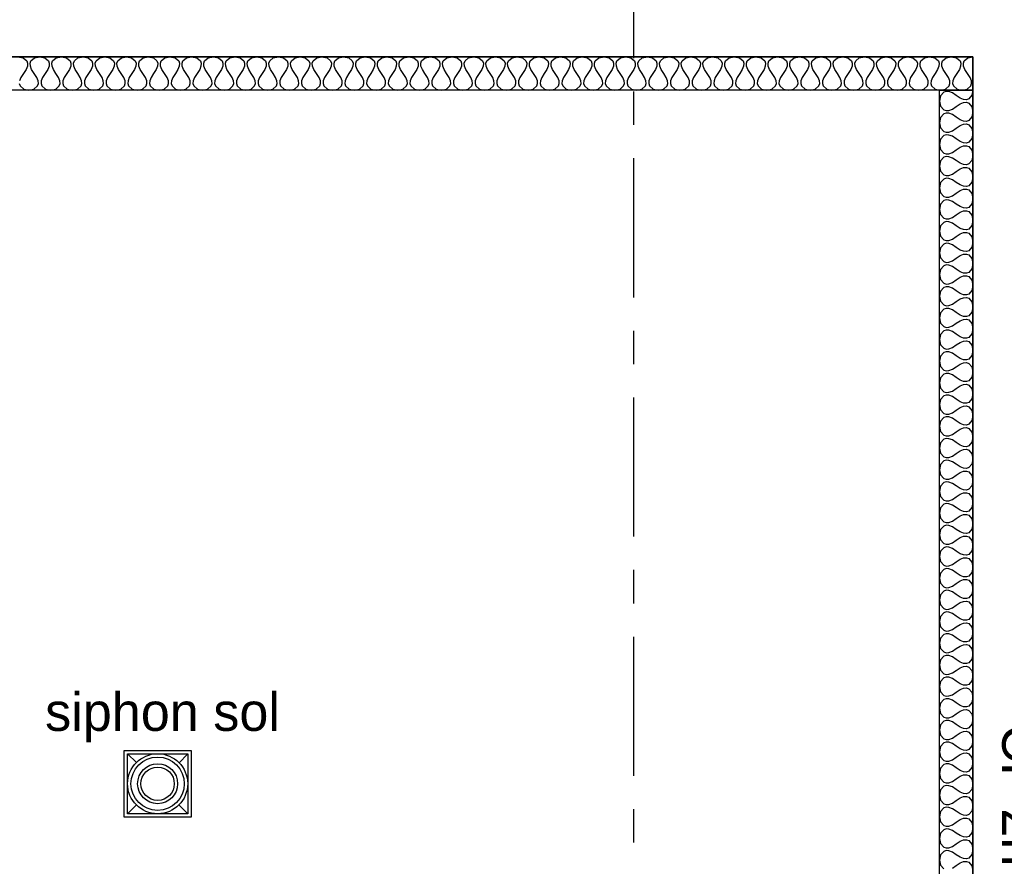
# Model space of a CAD drawing. Header units: millimetres. Extents: x -15 to 127, y -65 to 67.
# Tile 211 of 256: x 9.62 to 12.56, y 24.3 to 26.84. Entities that reach past the tile are written whole.
import ezdxf

# ---------------------------------------------------------------- set-up
doc = ezdxf.new("R2010")
doc.units = ezdxf.units.MM
doc.header["$MEASUREMENT"] = 0
doc.linetypes.add('PC_DASH_6', pattern=[0.638889, 0.416667, -0.083333, 0.055556, -0.083333])
doc.layers.add('structure rdc', color=7, linetype='Continuous')
doc.styles.get("Standard").update_dxf_attribs({"font": 'BKANT.TTF'})

# ---------------------------------------------------------------- blocks, each defined once
blk = doc.blocks.new('PD_9358')
at = {"layer": 'structure rdc', "color": 0}
for points in [[(5.5362, -19.5776), (12.4914, -19.5776), (12.4914, -19.6776), (5.5362, -19.6776), (5.5362, -19.5776)], [(9.6313, -19.5776), (9.6467, -19.5807), (9.6576, -19.5901), (9.6599, -19.5971), (9.6594, -19.6057), (9.6555, -19.6159), (9.6476, -19.6276), (9.6397, -19.6393), (9.6358, -19.6495)], [(9.6353, -19.6581), (9.6376, -19.6651), (9.6484, -19.6745), (9.6638, -19.6776), (9.6792, -19.6745), (9.6901, -19.6651), (9.6924, -19.6581), (9.6919, -19.6495), (9.688, -19.6393), (9.6801, -19.6276), (9.6722, -19.6159), (9.6683, -19.6057), (9.6678, -19.5971), (9.6701, -19.5901), (9.6809, -19.5807), (9.6963, -19.5776), (9.7117, -19.5807), (9.7226, -19.5901), (9.7249, -19.5971), (9.7244, -19.6057), (9.7205, -19.6159), (9.7126, -19.6276), (9.7047, -19.6393), (9.7008, -19.6495), (9.7003, -19.6581), (9.7026, -19.6651), (9.7134, -19.6745), (9.7288, -19.6776), (9.7442, -19.6745), (9.7551, -19.6651), (9.7574, -19.6581), (9.7569, -19.6495), (9.753, -19.6393), (9.7451, -19.6276), (9.7372, -19.6159), (9.7333, -19.6057), (9.7328, -19.5971), (9.7351, -19.5901), (9.746, -19.5807), (9.7613, -19.5776), (9.7767, -19.5807), (9.7876, -19.5901), (9.7899, -19.5971), (9.7894, -19.6057), (9.7855, -19.6159), (9.7776, -19.6276), (9.7697, -19.6393), (9.7658, -19.6495), (9.7653, -19.6581), (9.7676, -19.6651), (9.7785, -19.6745), (9.7938, -19.6776), (9.8092, -19.6745), (9.8201, -19.6651), (9.8224, -19.6581), (9.8219, -19.6495), (9.818, -19.6393), (9.8101, -19.6276), (9.8022, -19.6159), (9.7983, -19.6057), (9.7978, -19.5971), (9.8001, -19.5901), (9.811, -19.5807), (9.8263, -19.5776), (9.8417, -19.5807), (9.8526, -19.5901), (9.8549, -19.5971), (9.8544, -19.6057), (9.8505, -19.6159), (9.8426, -19.6276), (9.8347, -19.6393), (9.8308, -19.6495), (9.8303, -19.6581), (9.8326, -19.6651), (9.8435, -19.6745), (9.8588, -19.6776), (9.8742, -19.6745), (9.8851, -19.6651), (9.8874, -19.6581), (9.8869, -19.6495), (9.883, -19.6393), (9.8751, -19.6276), (9.8672, -19.6159), (9.8633, -19.6057), (9.8628, -19.5971), (9.8651, -19.5901), (9.876, -19.5807), (9.8913, -19.5776), (9.9067, -19.5807), (9.9176, -19.5901), (9.9199, -19.5971), (9.9194, -19.6057), (9.9155, -19.6159), (9.9076, -19.6276), (9.8997, -19.6393), (9.8958, -19.6495), (9.8953, -19.6581), (9.8976, -19.6651), (9.9085, -19.6745), (9.9239, -19.6776), (9.9392, -19.6745), (9.9501, -19.6651), (9.9524, -19.6581), (9.9519, -19.6495), (9.948, -19.6393), (9.9401, -19.6276), (9.9322, -19.6159), (9.9283, -19.6057), (9.9278, -19.5971), (9.9301, -19.5901), (9.941, -19.5807), (9.9564, -19.5776), (9.9717, -19.5807), (9.9826, -19.5901), (9.9849, -19.5971), (9.9844, -19.6057), (9.9805, -19.6159), (9.9726, -19.6276), (9.9647, -19.6393), (9.9608, -19.6495), (9.9603, -19.6581), (9.9626, -19.6651), (9.9735, -19.6745), (9.9889, -19.6776), (10.0042, -19.6745), (10.0151, -19.6651), (10.0174, -19.6581), (10.0169, -19.6495), (10.013, -19.6393), (10.0051, -19.6276), (9.9972, -19.6159), (9.9933, -19.6057), (9.9928, -19.5971), (9.9951, -19.5901), (10.006, -19.5807), (10.0214, -19.5776), (10.0367, -19.5807), (10.0476, -19.5901), (10.0499, -19.5971), (10.0494, -19.6057), (10.0455, -19.6159), (10.0376, -19.6276), (10.0297, -19.6393), (10.0258, -19.6495), (10.0253, -19.6581), (10.0276, -19.6651), (10.0385, -19.6745), (10.0539, -19.6776), (10.0692, -19.6745), (10.0801, -19.6651), (10.0824, -19.6581), (10.0819, -19.6495), (10.078, -19.6393), (10.0701, -19.6276), (10.0622, -19.6159), (10.0583, -19.6057), (10.0578, -19.5971), (10.0601, -19.5901), (10.071, -19.5807), (10.0864, -19.5776), (10.1018, -19.5807), (10.1126, -19.5901), (10.1149, -19.5971), (10.1144, -19.6057), (10.1105, -19.6159), (10.1026, -19.6276), (10.0947, -19.6393), (10.0908, -19.6495), (10.0903, -19.6581), (10.0926, -19.6651), (10.1035, -19.6745), (10.1189, -19.6776), (10.1343, -19.6745), (10.1451, -19.6651), (10.1474, -19.6581), (10.1469, -19.6495), (10.143, -19.6393), (10.1351, -19.6276), (10.1272, -19.6159), (10.1233, -19.6057), (10.1228, -19.5971), (10.1251, -19.5901), (10.136, -19.5807), (10.1514, -19.5776), (10.1668, -19.5807), (10.1776, -19.5901), (10.1799, -19.5971), (10.1794, -19.6057), (10.1755, -19.6159), (10.1676, -19.6276), (10.1597, -19.6393), (10.1558, -19.6495), (10.1553, -19.6581), (10.1576, -19.6651), (10.1685, -19.6745), (10.1839, -19.6776), (10.1993, -19.6745), (10.2101, -19.6651), (10.2124, -19.6581), (10.2119, -19.6495), (10.208, -19.6393), (10.2001, -19.6276), (10.1922, -19.6159), (10.1883, -19.6057), (10.1878, -19.5971), (10.1901, -19.5901), (10.201, -19.5807), (10.2164, -19.5776), (10.2318, -19.5807), (10.2426, -19.5901), (10.2449, -19.5971), (10.2444, -19.6057), (10.2405, -19.6159), (10.2326, -19.6276), (10.2247, -19.6393), (10.2208, -19.6495), (10.2203, -19.6581), (10.2226, -19.6651), (10.2335, -19.6745), (10.2489, -19.6776), (10.2643, -19.6745), (10.2751, -19.6651), (10.2774, -19.6581), (10.2769, -19.6495), (10.273, -19.6393), (10.2651, -19.6276), (10.2572, -19.6159), (10.2533, -19.6057), (10.2528, -19.5971), (10.2551, -19.5901), (10.266, -19.5807), (10.2814, -19.5776), (10.2968, -19.5807), (10.3076, -19.5901), (10.3099, -19.5971), (10.3094, -19.6057), (10.3055, -19.6159), (10.2976, -19.6276), (10.2897, -19.6393), (10.2858, -19.6495), (10.2853, -19.6581), (10.2876, -19.6651), (10.2985, -19.6745), (10.3139, -19.6776), (10.3293, -19.6745), (10.3401, -19.6651), (10.3424, -19.6581), (10.3419, -19.6495), (10.338, -19.6393), (10.3301, -19.6276), (10.3222, -19.6159), (10.3183, -19.6057), (10.3178, -19.5971), (10.3201, -19.5901), (10.331, -19.5807), (10.3464, -19.5776), (10.3618, -19.5807), (10.3726, -19.5901), (10.3749, -19.5971), (10.3744, -19.6057), (10.3705, -19.6159), (10.3626, -19.6276), (10.3547, -19.6393), (10.3508, -19.6495), (10.3503, -19.6581), (10.3526, -19.6651), (10.3635, -19.6745), (10.3789, -19.6776), (10.3943, -19.6745), (10.4051, -19.6651), (10.4074, -19.6581), (10.4069, -19.6495), (10.403, -19.6393), (10.3951, -19.6276), (10.3872, -19.6159), (10.3833, -19.6057), (10.3828, -19.5971), (10.3851, -19.5901), (10.396, -19.5807), (10.4114, -19.5776), (10.4268, -19.5807), (10.4376, -19.5901), (10.4399, -19.5971), (10.4394, -19.6057), (10.4355, -19.6159), (10.4276, -19.6276), (10.4197, -19.6393), (10.4158, -19.6495), (10.4153, -19.6581), (10.4176, -19.6651), (10.4285, -19.6745), (10.4439, -19.6776), (10.4593, -19.6745), (10.4701, -19.6651), (10.4724, -19.6581), (10.4719, -19.6495), (10.468, -19.6393), (10.4601, -19.6276), (10.4522, -19.6159), (10.4483, -19.6057), (10.4478, -19.5971), (10.4501, -19.5901), (10.461, -19.5807), (10.4764, -19.5776), (10.4918, -19.5807), (10.5026, -19.5901), (10.5049, -19.5971), (10.5044, -19.6057), (10.5005, -19.6159), (10.4926, -19.6276), (10.4847, -19.6393), (10.4808, -19.6495), (10.4803, -19.6581), (10.4826, -19.6651), (10.4935, -19.6745), (10.5089, -19.6776), (10.5243, -19.6745), (10.5351, -19.6651), (10.5374, -19.6581), (10.5369, -19.6495), (10.533, -19.6393), (10.5251, -19.6276), (10.5172, -19.6159), (10.5133, -19.6057), (10.5128, -19.5971), (10.5151, -19.5901), (10.526, -19.5807), (10.5414, -19.5776), (10.5568, -19.5807), (10.5676, -19.5901), (10.5699, -19.5971), (10.5694, -19.6057), (10.5655, -19.6159), (10.5576, -19.6276), (10.5497, -19.6393), (10.5458, -19.6495), (10.5453, -19.6581), (10.5476, -19.6651), (10.5585, -19.6745), (10.5739, -19.6776), (10.5893, -19.6745), (10.6001, -19.6651), (10.6024, -19.6581), (10.6019, -19.6495), (10.598, -19.6393), (10.5901, -19.6276), (10.5822, -19.6159), (10.5783, -19.6057), (10.5778, -19.5971), (10.5801, -19.5901), (10.591, -19.5807), (10.6064, -19.5776), (10.6218, -19.5807), (10.6326, -19.5901), (10.6349, -19.5971), (10.6344, -19.6057), (10.6305, -19.6159), (10.6226, -19.6276), (10.6147, -19.6393), (10.6108, -19.6495), (10.6103, -19.6581), (10.6126, -19.6651), (10.6235, -19.6745), (10.6389, -19.6776), (10.6543, -19.6745), (10.6651, -19.6651), (10.6674, -19.6581), (10.6669, -19.6495), (10.663, -19.6393), (10.6551, -19.6276), (10.6472, -19.6159), (10.6433, -19.6057), (10.6428, -19.5971), (10.6451, -19.5901), (10.656, -19.5807), (10.6714, -19.5776), (10.6868, -19.5807), (10.6976, -19.5901), (10.6999, -19.5971), (10.6994, -19.6057), (10.6955, -19.6159), (10.6876, -19.6276), (10.6797, -19.6393), (10.6758, -19.6495), (10.6753, -19.6581), (10.6776, -19.6651), (10.6885, -19.6745), (10.7039, -19.6776), (10.7193, -19.6745), (10.7301, -19.6651), (10.7324, -19.6581), (10.7319, -19.6495), (10.728, -19.6393), (10.7201, -19.6276), (10.7122, -19.6159), (10.7083, -19.6057), (10.7078, -19.5971), (10.7101, -19.5901), (10.721, -19.5807), (10.7364, -19.5776), (10.7518, -19.5807), (10.7626, -19.5901), (10.765, -19.5971), (10.7644, -19.6057), (10.7605, -19.6159), (10.7526, -19.6276), (10.7447, -19.6393), (10.7408, -19.6495), (10.7403, -19.6581), (10.7426, -19.6651), (10.7535, -19.6745), (10.7689, -19.6776), (10.7843, -19.6745), (10.7951, -19.6651), (10.7975, -19.6581), (10.7969, -19.6495), (10.793, -19.6393), (10.7851, -19.6276), (10.7772, -19.6159), (10.7733, -19.6057), (10.7728, -19.5971), (10.7751, -19.5901), (10.786, -19.5807), (10.8014, -19.5776), (10.8168, -19.5807), (10.8276, -19.5901), (10.83, -19.5971), (10.8294, -19.6057), (10.8255, -19.6159), (10.8176, -19.6276), (10.8098, -19.6393), (10.8058, -19.6495), (10.8053, -19.6581), (10.8076, -19.6651), (10.8185, -19.6745), (10.8339, -19.6776), (10.8493, -19.6745), (10.8601, -19.6651), (10.8625, -19.6581), (10.8619, -19.6495), (10.858, -19.6393), (10.8501, -19.6276), (10.8423, -19.6159), (10.8383, -19.6057), (10.8378, -19.5971), (10.8401, -19.5901), (10.851, -19.5807), (10.8664, -19.5776), (10.8818, -19.5807), (10.8926, -19.5901), (10.895, -19.5971), (10.8944, -19.6057), (10.8905, -19.6159), (10.8826, -19.6276), (10.8748, -19.6393), (10.8708, -19.6495), (10.8703, -19.6581), (10.8726, -19.6651), (10.8835, -19.6745), (10.8989, -19.6776), (10.9143, -19.6745), (10.9251, -19.6651), (10.9275, -19.6581), (10.9269, -19.6495), (10.923, -19.6393), (10.9151, -19.6276), (10.9073, -19.6159), (10.9033, -19.6057), (10.9028, -19.5971), (10.9051, -19.5901), (10.916, -19.5807), (10.9314, -19.5776), (10.9468, -19.5807), (10.9576, -19.5901), (10.96, -19.5971), (10.9594, -19.6057), (10.9555, -19.6159), (10.9476, -19.6276), (10.9398, -19.6393), (10.9358, -19.6495), (10.9353, -19.6581), (10.9376, -19.6651), (10.9485, -19.6745), (10.9639, -19.6776), (10.9793, -19.6745), (10.9901, -19.6651), (10.9925, -19.6581), (10.9919, -19.6495), (10.988, -19.6393), (10.9801, -19.6276), (10.9723, -19.6159), (10.9683, -19.6057), (10.9678, -19.5971), (10.9701, -19.5901), (10.981, -19.5807), (10.9964, -19.5776), (11.0118, -19.5807), (11.0226, -19.5901), (11.025, -19.5971), (11.0244, -19.6057), (11.0205, -19.6159), (11.0126, -19.6276), (11.0048, -19.6393), (11.0008, -19.6495), (11.0003, -19.6581), (11.0026, -19.6651), (11.0135, -19.6745), (11.0289, -19.6776), (11.0443, -19.6745), (11.0551, -19.6651), (11.0575, -19.6581), (11.0569, -19.6495), (11.053, -19.6393), (11.0451, -19.6276), (11.0373, -19.6159), (11.0333, -19.6057), (11.0328, -19.5971), (11.0351, -19.5901), (11.046, -19.5807), (11.0614, -19.5776), (11.0768, -19.5807), (11.0876, -19.5901), (11.09, -19.5971), (11.0894, -19.6057), (11.0855, -19.6159), (11.0776, -19.6276), (11.0698, -19.6393), (11.0658, -19.6495), (11.0653, -19.6581), (11.0676, -19.6651), (11.0785, -19.6745), (11.0939, -19.6776), (11.1093, -19.6745), (11.1201, -19.6651), (11.1225, -19.6581), (11.1219, -19.6495), (11.118, -19.6393), (11.1101, -19.6276), (11.1023, -19.6159), (11.0983, -19.6057), (11.0978, -19.5971), (11.1001, -19.5901), (11.111, -19.5807), (11.1264, -19.5776), (11.1418, -19.5807), (11.1527, -19.5901), (11.155, -19.5971), (11.1544, -19.6057), (11.1505, -19.6159), (11.1426, -19.6276), (11.1348, -19.6393), (11.1308, -19.6495), (11.1303, -19.6581), (11.1326, -19.6651), (11.1435, -19.6745), (11.1589, -19.6776), (11.1743, -19.6745), (11.1852, -19.6651), (11.1875, -19.6581), (11.1869, -19.6495), (11.183, -19.6393), (11.1751, -19.6276), (11.1673, -19.6159), (11.1633, -19.6057), (11.1628, -19.5971), (11.1651, -19.5901), (11.176, -19.5807), (11.1914, -19.5776), (11.2068, -19.5807), (11.2177, -19.5901), (11.22, -19.5971), (11.2194, -19.6057), (11.2155, -19.6159), (11.2076, -19.6276), (11.1998, -19.6393), (11.1958, -19.6495), (11.1953, -19.6581), (11.1976, -19.6651), (11.2085, -19.6745), (11.2239, -19.6776), (11.2393, -19.6745), (11.2502, -19.6651), (11.2525, -19.6581), (11.252, -19.6495), (11.248, -19.6393), (11.2402, -19.6276), (11.2323, -19.6159), (11.2283, -19.6057), (11.2278, -19.5971), (11.2301, -19.5901), (11.241, -19.5807), (11.2564, -19.5776), (11.2718, -19.5807), (11.2827, -19.5901), (11.285, -19.5971), (11.2845, -19.6057), (11.2805, -19.6159), (11.2727, -19.6276), (11.2648, -19.6393), (11.2609, -19.6495), (11.2603, -19.6581), (11.2626, -19.6651), (11.2735, -19.6745), (11.2889, -19.6776), (11.3043, -19.6745), (11.3152, -19.6651), (11.3175, -19.6581), (11.317, -19.6495), (11.313, -19.6393), (11.3052, -19.6276), (11.2973, -19.6159), (11.2934, -19.6057), (11.2928, -19.5971), (11.2951, -19.5901), (11.306, -19.5807), (11.3214, -19.5776), (11.3368, -19.5807), (11.3477, -19.5901), (11.35, -19.5971), (11.3495, -19.6057), (11.3455, -19.6159), (11.3377, -19.6276), (11.3298, -19.6393), (11.3259, -19.6495), (11.3253, -19.6581), (11.3276, -19.6651), (11.3385, -19.6745), (11.3539, -19.6776), (11.3693, -19.6745), (11.3802, -19.6651), (11.3825, -19.6581), (11.382, -19.6495), (11.378, -19.6393), (11.3702, -19.6276), (11.3623, -19.6159), (11.3584, -19.6057), (11.3578, -19.5971), (11.3602, -19.5901), (11.371, -19.5807), (11.3864, -19.5776), (11.4018, -19.5807), (11.4127, -19.5901), (11.415, -19.5971), (11.4145, -19.6057), (11.4105, -19.6159), (11.4027, -19.6276), (11.3948, -19.6393), (11.3909, -19.6495), (11.3903, -19.6581), (11.3927, -19.6651), (11.4035, -19.6745), (11.4189, -19.6776), (11.4343, -19.6745), (11.4452, -19.6651), (11.4475, -19.6581), (11.447, -19.6495), (11.443, -19.6393), (11.4352, -19.6276), (11.4273, -19.6159), (11.4234, -19.6057), (11.4228, -19.5971), (11.4252, -19.5901), (11.436, -19.5807), (11.4514, -19.5776), (11.4668, -19.5807), (11.4777, -19.5901), (11.48, -19.5971), (11.4795, -19.6057), (11.4755, -19.6159), (11.4677, -19.6276), (11.4598, -19.6393), (11.4559, -19.6495), (11.4553, -19.6581), (11.4577, -19.6651), (11.4685, -19.6745), (11.4839, -19.6776), (11.4993, -19.6745), (11.5102, -19.6651), (11.5125, -19.6581), (11.512, -19.6495), (11.508, -19.6393), (11.5002, -19.6276), (11.4923, -19.6159), (11.4884, -19.6057), (11.4878, -19.5971), (11.4902, -19.5901), (11.501, -19.5807), (11.5164, -19.5776), (11.5318, -19.5807), (11.5427, -19.5901), (11.545, -19.5971), (11.5445, -19.6057), (11.5405, -19.6159), (11.5327, -19.6276), (11.5248, -19.6393), (11.5209, -19.6495), (11.5203, -19.6581), (11.5227, -19.6651), (11.5335, -19.6745), (11.5489, -19.6776), (11.5643, -19.6745), (11.5752, -19.6651), (11.5775, -19.6581), (11.577, -19.6495), (11.573, -19.6393), (11.5652, -19.6276), (11.5573, -19.6159), (11.5534, -19.6057), (11.5528, -19.5971), (11.5552, -19.5901), (11.566, -19.5807), (11.5814, -19.5776), (11.5968, -19.5807), (11.6077, -19.5901), (11.61, -19.5971), (11.6095, -19.6057), (11.6055, -19.6159), (11.5977, -19.6276), (11.5898, -19.6393), (11.5859, -19.6495), (11.5853, -19.6581), (11.5877, -19.6651), (11.5985, -19.6745), (11.6139, -19.6776), (11.6293, -19.6745), (11.6402, -19.6651), (11.6425, -19.6581), (11.642, -19.6495), (11.638, -19.6393), (11.6302, -19.6276), (11.6223, -19.6159), (11.6184, -19.6057), (11.6178, -19.5971), (11.6202, -19.5901), (11.631, -19.5807), (11.6464, -19.5776), (11.6618, -19.5807), (11.6727, -19.5901), (11.675, -19.5971), (11.6745, -19.6057), (11.6705, -19.6159), (11.6627, -19.6276), (11.6548, -19.6393), (11.6509, -19.6495), (11.6503, -19.6581), (11.6527, -19.6651), (11.6635, -19.6745), (11.6789, -19.6776), (11.6943, -19.6745), (11.7052, -19.6651), (11.7075, -19.6581), (11.707, -19.6495), (11.7031, -19.6393), (11.6952, -19.6276), (11.6873, -19.6159), (11.6834, -19.6057), (11.6828, -19.5971), (11.6852, -19.5901), (11.696, -19.5807), (11.7114, -19.5776), (11.7268, -19.5807), (11.7377, -19.5901), (11.74, -19.5971), (11.7395, -19.6057), (11.7356, -19.6159), (11.7277, -19.6276), (11.7198, -19.6393), (11.7159, -19.6495), (11.7153, -19.6581), (11.7177, -19.6651), (11.7285, -19.6745), (11.7439, -19.6776), (11.7593, -19.6745), (11.7702, -19.6651), (11.7725, -19.6581), (11.772, -19.6495), (11.7681, -19.6393), (11.7602, -19.6276), (11.7523, -19.6159), (11.7484, -19.6057), (11.7479, -19.5971), (11.7502, -19.5901), (11.761, -19.5807), (11.7764, -19.5776), (11.7918, -19.5807), (11.8027, -19.5901), (11.805, -19.5971), (11.8045, -19.6057), (11.8006, -19.6159), (11.7927, -19.6276), (11.7848, -19.6393), (11.7809, -19.6495), (11.7804, -19.6581), (11.7827, -19.6651), (11.7935, -19.6745), (11.8089, -19.6776), (11.8243, -19.6745), (11.8352, -19.6651), (11.8375, -19.6581), (11.837, -19.6495), (11.8331, -19.6393), (11.8252, -19.6276), (11.8173, -19.6159), (11.8134, -19.6057), (11.8129, -19.5971), (11.8152, -19.5901), (11.826, -19.5807), (11.8414, -19.5776), (11.8568, -19.5807), (11.8677, -19.5901), (11.87, -19.5971), (11.8695, -19.6057), (11.8656, -19.6159), (11.8577, -19.6276), (11.8498, -19.6393), (11.8459, -19.6495), (11.8454, -19.6581), (11.8477, -19.6651), (11.8585, -19.6745), (11.8739, -19.6776), (11.8893, -19.6745), (11.9002, -19.6651), (11.9025, -19.6581), (11.902, -19.6495), (11.8981, -19.6393), (11.8902, -19.6276), (11.8823, -19.6159), (11.8784, -19.6057), (11.8779, -19.5971), (11.8802, -19.5901), (11.891, -19.5807), (11.9064, -19.5776), (11.9218, -19.5807), (11.9327, -19.5901), (11.935, -19.5971), (11.9345, -19.6057), (11.9306, -19.6159), (11.9227, -19.6276), (11.9148, -19.6393), (11.9109, -19.6495), (11.9104, -19.6581), (11.9127, -19.6651), (11.9235, -19.6745), (11.9389, -19.6776), (11.9543, -19.6745), (11.9652, -19.6651), (11.9675, -19.6581), (11.967, -19.6495), (11.9631, -19.6393), (11.9552, -19.6276), (11.9473, -19.6159), (11.9434, -19.6057), (11.9429, -19.5971), (11.9452, -19.5901), (11.956, -19.5807), (11.9714, -19.5776), (11.9868, -19.5807), (11.9977, -19.5901), (12, -19.5971), (11.9995, -19.6057), (11.9956, -19.6159), (11.9877, -19.6276), (11.9798, -19.6393), (11.9759, -19.6495), (11.9754, -19.6581), (11.9777, -19.6651), (11.9885, -19.6745), (12.0039, -19.6776), (12.0193, -19.6745), (12.0302, -19.6651), (12.0325, -19.6581), (12.032, -19.6495), (12.0281, -19.6393), (12.0202, -19.6276), (12.0123, -19.6159), (12.0084, -19.6057), (12.0079, -19.5971), (12.0102, -19.5901), (12.021, -19.5807), (12.0364, -19.5776), (12.0518, -19.5807), (12.0627, -19.5901), (12.065, -19.5971), (12.0645, -19.6057), (12.0606, -19.6159), (12.0527, -19.6276), (12.0448, -19.6393), (12.0409, -19.6495), (12.0404, -19.6581), (12.0427, -19.6651), (12.0535, -19.6745), (12.0689, -19.6776), (12.0843, -19.6745), (12.0952, -19.6651), (12.0975, -19.6581), (12.097, -19.6495), (12.0931, -19.6393), (12.0852, -19.6276), (12.0773, -19.6159), (12.0734, -19.6057), (12.0729, -19.5971), (12.0752, -19.5901), (12.086, -19.5807), (12.1014, -19.5776), (12.1168, -19.5807), (12.1277, -19.5901), (12.13, -19.5971), (12.1295, -19.6057), (12.1256, -19.6159), (12.1177, -19.6276), (12.1098, -19.6393), (12.1059, -19.6495), (12.1054, -19.6581), (12.1077, -19.6651), (12.1185, -19.6745), (12.1339, -19.6776), (12.1493, -19.6745), (12.1602, -19.6651), (12.1625, -19.6581), (12.162, -19.6495), (12.1581, -19.6393), (12.1502, -19.6276), (12.1423, -19.6159), (12.1384, -19.6057), (12.1379, -19.5971), (12.1402, -19.5901), (12.151, -19.5807), (12.1664, -19.5776), (12.1818, -19.5807), (12.1927, -19.5901), (12.195, -19.5971), (12.1945, -19.6057), (12.1906, -19.6159), (12.1827, -19.6276), (12.1748, -19.6393), (12.1709, -19.6495), (12.1704, -19.6581), (12.1727, -19.6651), (12.1835, -19.6745), (12.1989, -19.6776), (12.2143, -19.6745), (12.2252, -19.6651), (12.2275, -19.6581), (12.227, -19.6495), (12.2231, -19.6393), (12.2152, -19.6276), (12.2073, -19.6159), (12.2034, -19.6057), (12.2029, -19.5971), (12.2052, -19.5901), (12.216, -19.5807), (12.2314, -19.5776), (12.2468, -19.5807), (12.2577, -19.5901), (12.26, -19.5971), (12.2595, -19.6057), (12.2556, -19.6159), (12.2477, -19.6276), (12.2398, -19.6393), (12.2359, -19.6495), (12.2354, -19.6581), (12.2377, -19.6651), (12.2485, -19.6745), (12.2639, -19.6776), (12.2793, -19.6745), (12.2902, -19.6651), (12.2925, -19.6581), (12.292, -19.6495), (12.2881, -19.6393), (12.2802, -19.6276), (12.2723, -19.6159), (12.2684, -19.6057), (12.2679, -19.5971), (12.2702, -19.5901), (12.281, -19.5807), (12.2964, -19.5776), (12.3118, -19.5807), (12.3227, -19.5901), (12.325, -19.5971), (12.3245, -19.6057), (12.3206, -19.6159), (12.3127, -19.6276), (12.3048, -19.6393), (12.3009, -19.6495), (12.3004, -19.6581), (12.3027, -19.6651), (12.3135, -19.6745), (12.3289, -19.6776), (12.3443, -19.6745), (12.3552, -19.6651), (12.3575, -19.6581), (12.357, -19.6495), (12.3531, -19.6393), (12.3452, -19.6276), (12.3373, -19.6159), (12.3334, -19.6057), (12.3329, -19.5971), (12.3352, -19.5901), (12.346, -19.5807), (12.3614, -19.5776), (12.3768, -19.5807), (12.3877, -19.5901), (12.39, -19.5971), (12.3895, -19.6057), (12.3856, -19.6159), (12.3777, -19.6276), (12.3698, -19.6393), (12.3659, -19.6495), (12.3654, -19.6581), (12.3677, -19.6651), (12.3786, -19.6745), (12.3939, -19.6776), (12.4093, -19.6745), (12.4202, -19.6651), (12.4225, -19.6581), (12.422, -19.6495), (12.4181, -19.6393), (12.4102, -19.6276), (12.4023, -19.6159), (12.3984, -19.6057), (12.3979, -19.5971), (12.4002, -19.5901), (12.4111, -19.5807), (12.4264, -19.5776), (12.4418, -19.5807), (12.4527, -19.5901), (12.455, -19.5971), (12.4545, -19.6057), (12.4506, -19.6159), (12.4427, -19.6276), (12.4348, -19.6393), (12.4309, -19.6495), (12.4304, -19.6581), (12.4327, -19.6651), (12.4436, -19.6745), (12.4589, -19.6776), (12.4743, -19.6745), (12.4852, -19.6651), (12.4875, -19.6581), (12.487, -19.6495), (12.4831, -19.6393), (12.4752, -19.6276), (12.4673, -19.6159), (12.4634, -19.6057), (12.4629, -19.5971), (12.4652, -19.5901), (12.4761, -19.5807), (12.4914, -19.5776)]]:
    blk.add_lwpolyline(points, dxfattribs=at)
blk = doc.blocks.new('PD_9359')
at = {"layer": 'structure rdc', "color": 0}
for points in [[(12.4914, -19.6776), (12.4914, -23.8041), (12.3914, -23.8041), (12.3914, -19.6776), (12.4914, -19.6776)], [(12.4914, -19.6776), (12.4883, -19.693), (12.4789, -19.7038), (12.4719, -19.7061), (12.4633, -19.7056), (12.4532, -19.7017), (12.4414, -19.6938), (12.4297, -19.6859), (12.4196, -19.682), (12.411, -19.6815), (12.4039, -19.6838), (12.3946, -19.6947), (12.3914, -19.7101), (12.3946, -19.7255), (12.4039, -19.7363), (12.411, -19.7386), (12.4196, -19.7381), (12.4297, -19.7342), (12.4414, -19.7263), (12.4532, -19.7184), (12.4633, -19.7145), (12.4719, -19.714), (12.4789, -19.7163), (12.4883, -19.7272), (12.4914, -19.7426), (12.4883, -19.758), (12.4789, -19.7688), (12.4719, -19.7711), (12.4633, -19.7706), (12.4532, -19.7667), (12.4414, -19.7588), (12.4297, -19.7509), (12.4196, -19.747), (12.411, -19.7465), (12.4039, -19.7488), (12.3946, -19.7597), (12.3914, -19.7751), (12.3946, -19.7905), (12.4039, -19.8013), (12.411, -19.8036), (12.4196, -19.8031), (12.4297, -19.7992), (12.4414, -19.7913), (12.4532, -19.7834), (12.4633, -19.7795), (12.4719, -19.779), (12.4789, -19.7813), (12.4883, -19.7922), (12.4914, -19.8076), (12.4883, -19.8229), (12.4789, -19.8338), (12.4719, -19.8361), (12.4633, -19.8356), (12.4532, -19.8317), (12.4414, -19.8238), (12.4297, -19.8159), (12.4196, -19.812), (12.411, -19.8115), (12.4039, -19.8138), (12.3946, -19.8247), (12.3914, -19.84), (12.3946, -19.8554), (12.4039, -19.8663), (12.411, -19.8686), (12.4196, -19.8681), (12.4297, -19.8642), (12.4414, -19.8563), (12.4532, -19.8484), (12.4633, -19.8445), (12.4719, -19.844), (12.4789, -19.8463), (12.4883, -19.8571), (12.4914, -19.8725), (12.4883, -19.8879), (12.4789, -19.8988), (12.4719, -19.9011), (12.4633, -19.9006), (12.4532, -19.8967), (12.4414, -19.8888), (12.4297, -19.8809), (12.4196, -19.877), (12.411, -19.8765), (12.4039, -19.8788), (12.3946, -19.8896), (12.3914, -19.905), (12.3946, -19.9204), (12.4039, -19.9313), (12.411, -19.9336), (12.4196, -19.9331), (12.4297, -19.9292), (12.4414, -19.9213), (12.4532, -19.9134), (12.4633, -19.9095), (12.4719, -19.909), (12.4789, -19.9113), (12.4883, -19.9221), (12.4914, -19.9375), (12.4883, -19.9529), (12.4789, -19.9638), (12.4719, -19.9661), (12.4633, -19.9656), (12.4532, -19.9616), (12.4414, -19.9538), (12.4297, -19.9459), (12.4196, -19.942), (12.411, -19.9414), (12.4039, -19.9438), (12.3946, -19.9546), (12.3914, -19.97), (12.3946, -19.9854), (12.4039, -19.9963), (12.411, -19.9986), (12.4196, -19.9981), (12.4297, -19.9941), (12.4414, -19.9863), (12.4532, -19.9784), (12.4633, -19.9745), (12.4719, -19.9739), (12.4789, -19.9763), (12.4883, -19.9871), (12.4914, -20.0025), (12.4883, -20.0179), (12.4789, -20.0288), (12.4719, -20.0311), (12.4633, -20.0305), (12.4532, -20.0266), (12.4414, -20.0188), (12.4297, -20.0109), (12.4196, -20.007), (12.411, -20.0064), (12.4039, -20.0087), (12.3946, -20.0196), (12.3914, -20.035), (12.3946, -20.0504), (12.4039, -20.0612), (12.411, -20.0636), (12.4196, -20.063), (12.4297, -20.0591), (12.4414, -20.0512), (12.4532, -20.0434), (12.4633, -20.0394), (12.4719, -20.0389), (12.4789, -20.0412), (12.4883, -20.0521), (12.4914, -20.0675), (12.4883, -20.0829), (12.4789, -20.0937), (12.4719, -20.0961), (12.4633, -20.0955), (12.4532, -20.0916), (12.4414, -20.0837), (12.4297, -20.0759), (12.4196, -20.0719), (12.411, -20.0714), (12.4039, -20.0737), (12.3946, -20.0846), (12.3914, -20.1), (12.3946, -20.1154), (12.4039, -20.1262), (12.411, -20.1285), (12.4196, -20.128), (12.4297, -20.1241), (12.4414, -20.1162), (12.4532, -20.1083), (12.4633, -20.1044), (12.4719, -20.1039), (12.4789, -20.1062), (12.4883, -20.1171), (12.4914, -20.1325), (12.4883, -20.1479), (12.4789, -20.1587), (12.4719, -20.161), (12.4633, -20.1605), (12.4532, -20.1566), (12.4414, -20.1487), (12.4297, -20.1408), (12.4196, -20.1369), (12.411, -20.1364), (12.4039, -20.1387), (12.3946, -20.1496), (12.3914, -20.165), (12.3946, -20.1804), (12.4039, -20.1912), (12.411, -20.1935), (12.4196, -20.193), (12.4297, -20.1891), (12.4414, -20.1812), (12.4532, -20.1733), (12.4633, -20.1694), (12.4719, -20.1689), (12.4789, -20.1712), (12.4883, -20.1821), (12.4914, -20.1975), (12.4883, -20.2128), (12.4789, -20.2237), (12.4719, -20.226), (12.4633, -20.2255), (12.4532, -20.2216), (12.4414, -20.2137), (12.4297, -20.2058), (12.4196, -20.2019), (12.411, -20.2014), (12.4039, -20.2037), (12.3946, -20.2146), (12.3914, -20.2299), (12.3946, -20.2453), (12.4039, -20.2562), (12.411, -20.2585), (12.4196, -20.258), (12.4297, -20.2541), (12.4414, -20.2462), (12.4532, -20.2383), (12.4633, -20.2344), (12.4719, -20.2339), (12.4789, -20.2362), (12.4883, -20.247), (12.4914, -20.2624), (12.4883, -20.2778), (12.4789, -20.2887), (12.4719, -20.291), (12.4633, -20.2905), (12.4532, -20.2866), (12.4414, -20.2787), (12.4297, -20.2708), (12.4196, -20.2669), (12.411, -20.2664), (12.4039, -20.2687), (12.3946, -20.2795), (12.3914, -20.2949), (12.3946, -20.3103), (12.4039, -20.3212), (12.411, -20.3235), (12.4196, -20.323), (12.4297, -20.3191), (12.4414, -20.3112), (12.4532, -20.3033), (12.4633, -20.2994), (12.4719, -20.2989), (12.4789, -20.3012), (12.4883, -20.312), (12.4914, -20.3274), (12.4883, -20.3428), (12.4789, -20.3537), (12.4719, -20.356), (12.4633, -20.3555), (12.4532, -20.3516), (12.4414, -20.3437), (12.4297, -20.3358), (12.4196, -20.3319), (12.411, -20.3314), (12.4039, -20.3337), (12.3946, -20.3445), (12.3914, -20.3599), (12.3946, -20.3753), (12.4039, -20.3862), (12.411, -20.3885), (12.4196, -20.388), (12.4297, -20.384), (12.4414, -20.3762), (12.4532, -20.3683), (12.4633, -20.3644), (12.4719, -20.3638), (12.4789, -20.3662), (12.4883, -20.377), (12.4914, -20.3924), (12.4883, -20.4078), (12.4789, -20.4187), (12.4719, -20.421), (12.4633, -20.4205), (12.4532, -20.4165), (12.4414, -20.4087), (12.4297, -20.4008), (12.4196, -20.3969), (12.411, -20.3963), (12.4039, -20.3987), (12.3946, -20.4095), (12.3914, -20.4249), (12.3946, -20.4403), (12.4039, -20.4511), (12.411, -20.4535), (12.4196, -20.4529), (12.4297, -20.449), (12.4414, -20.4411), (12.4532, -20.4333), (12.4633, -20.4293), (12.4719, -20.4288), (12.4789, -20.4311), (12.4883, -20.442), (12.4914, -20.4574), (12.4883, -20.4728), (12.4789, -20.4836), (12.4719, -20.486), (12.4633, -20.4854), (12.4532, -20.4815), (12.4414, -20.4736), (12.4297, -20.4658), (12.4196, -20.4618), (12.411, -20.4613), (12.4039, -20.4636), (12.3946, -20.4745), (12.3914, -20.4899), (12.3946, -20.5053), (12.4039, -20.5161), (12.411, -20.5184), (12.4196, -20.5179), (12.4297, -20.514), (12.4414, -20.5061), (12.4532, -20.4982), (12.4633, -20.4943), (12.4719, -20.4938), (12.4789, -20.4961), (12.4883, -20.507), (12.4914, -20.5224), (12.4883, -20.5378), (12.4789, -20.5486), (12.4719, -20.5509), (12.4633, -20.5504), (12.4532, -20.5465), (12.4414, -20.5386), (12.4297, -20.5307), (12.4196, -20.5268), (12.411, -20.5263), (12.4039, -20.5286), (12.3946, -20.5395), (12.3914, -20.5549), (12.3946, -20.5703), (12.4039, -20.5811), (12.411, -20.5834), (12.4196, -20.5829), (12.4297, -20.579), (12.4414, -20.5711), (12.4532, -20.5632), (12.4633, -20.5593), (12.4719, -20.5588), (12.4789, -20.5611), (12.4883, -20.572), (12.4914, -20.5874), (12.4883, -20.6027), (12.4789, -20.6136), (12.4719, -20.6159), (12.4633, -20.6154), (12.4532, -20.6115), (12.4414, -20.6036), (12.4297, -20.5957), (12.4196, -20.5918), (12.411, -20.5913), (12.4039, -20.5936), (12.3946, -20.6045), (12.3914, -20.6199), (12.3946, -20.6352), (12.4039, -20.6461), (12.411, -20.6484), (12.4196, -20.6479), (12.4297, -20.644), (12.4414, -20.6361), (12.4532, -20.6282), (12.4633, -20.6243), (12.4719, -20.6238), (12.4789, -20.6261), (12.4883, -20.637), (12.4914, -20.6523), (12.4883, -20.6677), (12.4789, -20.6786), (12.4719, -20.6809), (12.4633, -20.6804), (12.4532, -20.6765), (12.4414, -20.6686), (12.4297, -20.6607), (12.4196, -20.6568), (12.411, -20.6563), (12.4039, -20.6586), (12.3946, -20.6694), (12.3914, -20.6848), (12.3946, -20.7002), (12.4039, -20.7111), (12.411, -20.7134), (12.4196, -20.7129), (12.4297, -20.709), (12.4414, -20.7011), (12.4532, -20.6932), (12.4633, -20.6893), (12.4719, -20.6888), (12.4789, -20.6911), (12.4883, -20.7019), (12.4914, -20.7173), (12.4883, -20.7327), (12.4789, -20.7436), (12.4719, -20.7459), (12.4633, -20.7454), (12.4532, -20.7415), (12.4414, -20.7336), (12.4297, -20.7257), (12.4196, -20.7218), (12.411, -20.7213), (12.4039, -20.7236), (12.3946, -20.7344), (12.3914, -20.7498), (12.3946, -20.7652), (12.4039, -20.7761), (12.411, -20.7784), (12.4196, -20.7779), (12.4297, -20.7739), (12.4414, -20.7661), (12.4532, -20.7582), (12.4633, -20.7543), (12.4719, -20.7537), (12.4789, -20.7561), (12.4883, -20.7669), (12.4914, -20.7823), (12.4883, -20.7977), (12.4789, -20.8086), (12.4719, -20.8109), (12.4633, -20.8104), (12.4532, -20.8064), (12.4414, -20.7986), (12.4297, -20.7907), (12.4196, -20.7868), (12.411, -20.7862), (12.4039, -20.7886), (12.3946, -20.7994), (12.3914, -20.8148), (12.3946, -20.8302), (12.4039, -20.8411), (12.411, -20.8434), (12.4196, -20.8428), (12.4297, -20.8389), (12.4414, -20.831), (12.4532, -20.8232), (12.4633, -20.8192), (12.4719, -20.8187), (12.4789, -20.821), (12.4883, -20.8319), (12.4914, -20.8473), (12.4883, -20.8627), (12.4789, -20.8735), (12.4719, -20.8759), (12.4633, -20.8753), (12.4532, -20.8714), (12.4414, -20.8635), (12.4297, -20.8557), (12.4196, -20.8517), (12.411, -20.8512), (12.4039, -20.8535), (12.3946, -20.8644), (12.3914, -20.8798), (12.3946, -20.8952), (12.4039, -20.906), (12.411, -20.9083), (12.4196, -20.9078), (12.4297, -20.9039), (12.4414, -20.896), (12.4532, -20.8881), (12.4633, -20.8842), (12.4719, -20.8837), (12.4789, -20.886), (12.4883, -20.8969), (12.4914, -20.9123), (12.4883, -20.9277), (12.4789, -20.9385), (12.4719, -20.9408), (12.4633, -20.9403), (12.4532, -20.9364), (12.4414, -20.9285), (12.4297, -20.9206), (12.4196, -20.9167), (12.411, -20.9162), (12.4039, -20.9185), (12.3946, -20.9294), (12.3914, -20.9448), (12.3946, -20.9602), (12.4039, -20.971), (12.411, -20.9733), (12.4196, -20.9728), (12.4297, -20.9689), (12.4414, -20.961), (12.4532, -20.9531), (12.4633, -20.9492), (12.4719, -20.9487), (12.4789, -20.951), (12.4883, -20.9619), (12.4914, -20.9773), (12.4883, -20.9927), (12.4789, -21.0035), (12.4719, -21.0058), (12.4633, -21.0053), (12.4532, -21.0014), (12.4414, -20.9935), (12.4297, -20.9856), (12.4196, -20.9817), (12.411, -20.9812), (12.4039, -20.9835), (12.3946, -20.9944), (12.3914, -21.0098), (12.3946, -21.0251), (12.4039, -21.036), (12.411, -21.0383), (12.4196, -21.0378), (12.4297, -21.0339), (12.4414, -21.026), (12.4532, -21.0181), (12.4633, -21.0142), (12.4719, -21.0137), (12.4789, -21.016), (12.4883, -21.0269), (12.4914, -21.0422), (12.4883, -21.0576), (12.4789, -21.0685), (12.4719, -21.0708), (12.4633, -21.0703), (12.4532, -21.0664), (12.4414, -21.0585), (12.4297, -21.0506), (12.4196, -21.0467), (12.411, -21.0462), (12.4039, -21.0485), (12.3946, -21.0593), (12.3914, -21.0747), (12.3946, -21.0901), (12.4039, -21.101), (12.411, -21.1033), (12.4196, -21.1028), (12.4297, -21.0989), (12.4414, -21.091), (12.4532, -21.0831), (12.4633, -21.0792), (12.4719, -21.0787), (12.4789, -21.081), (12.4883, -21.0918), (12.4914, -21.1072), (12.4883, -21.1226), (12.4789, -21.1335), (12.4719, -21.1358), (12.4633, -21.1353), (12.4532, -21.1314), (12.4414, -21.1235), (12.4297, -21.1156), (12.4196, -21.1117), (12.411, -21.1112), (12.4039, -21.1135), (12.3946, -21.1243), (12.3914, -21.1397), (12.3946, -21.1551), (12.4039, -21.166), (12.411, -21.1683), (12.4196, -21.1678), (12.4297, -21.1638), (12.4414, -21.156), (12.4532, -21.1481), (12.4633, -21.1442), (12.4719, -21.1436), (12.4789, -21.146), (12.4883, -21.1568), (12.4914, -21.1722), (12.4883, -21.1876), (12.4789, -21.1985), (12.4719, -21.2008), (12.4633, -21.2003), (12.4532, -21.1963), (12.4414, -21.1885), (12.4297, -21.1806), (12.4196, -21.1767), (12.411, -21.1761), (12.4039, -21.1785), (12.3946, -21.1893), (12.3914, -21.2047), (12.3946, -21.2201), (12.4039, -21.231), (12.411, -21.2333), (12.4196, -21.2327), (12.4297, -21.2288), (12.4414, -21.221), (12.4532, -21.2131), (12.4633, -21.2092), (12.4719, -21.2086), (12.4789, -21.2109), (12.4883, -21.2218), (12.4914, -21.2372), (12.4883, -21.2526), (12.4789, -21.2634), (12.4719, -21.2658), (12.4633, -21.2652), (12.4532, -21.2613), (12.4414, -21.2534), (12.4297, -21.2456), (12.4196, -21.2416), (12.411, -21.2411), (12.4039, -21.2434), (12.3946, -21.2543), (12.3914, -21.2697), (12.3946, -21.2851), (12.4039, -21.2959), (12.411, -21.2983), (12.4196, -21.2977), (12.4297, -21.2938), (12.4414, -21.2859), (12.4532, -21.2781), (12.4633, -21.2741), (12.4719, -21.2736), (12.4789, -21.2759), (12.4883, -21.2868), (12.4914, -21.3022), (12.4883, -21.3176), (12.4789, -21.3284), (12.4719, -21.3307), (12.4633, -21.3302), (12.4532, -21.3263), (12.4414, -21.3184), (12.4297, -21.3105), (12.4196, -21.3066), (12.411, -21.3061), (12.4039, -21.3084), (12.3946, -21.3193), (12.3914, -21.3347), (12.3946, -21.3501), (12.4039, -21.3609), (12.411, -21.3632), (12.4196, -21.3627), (12.4297, -21.3588), (12.4414, -21.3509), (12.4532, -21.343), (12.4633, -21.3391), (12.4719, -21.3386), (12.4789, -21.3409), (12.4883, -21.3518), (12.4914, -21.3672), (12.4883, -21.3826), (12.4789, -21.3934), (12.4719, -21.3957), (12.4633, -21.3952), (12.4532, -21.3913), (12.4414, -21.3834), (12.4297, -21.3755), (12.4196, -21.3716), (12.411, -21.3711), (12.4039, -21.3734), (12.3946, -21.3843), (12.3914, -21.3997), (12.3946, -21.415), (12.4039, -21.4259), (12.411, -21.4282), (12.4196, -21.4277), (12.4297, -21.4238), (12.4414, -21.4159), (12.4532, -21.408), (12.4633, -21.4041), (12.4719, -21.4036), (12.4789, -21.4059), (12.4883, -21.4168), (12.4914, -21.4321), (12.4883, -21.4475), (12.4789, -21.4584), (12.4719, -21.4607), (12.4633, -21.4602), (12.4532, -21.4563), (12.4414, -21.4484), (12.4297, -21.4405), (12.4196, -21.4366), (12.411, -21.4361), (12.4039, -21.4384), (12.3946, -21.4492), (12.3914, -21.4646), (12.3946, -21.48), (12.4039, -21.4909), (12.411, -21.4932), (12.4196, -21.4927), (12.4297, -21.4888), (12.4414, -21.4809), (12.4532, -21.473), (12.4633, -21.4691), (12.4719, -21.4686), (12.4789, -21.4709), (12.4883, -21.4817), (12.4914, -21.4971), (12.4883, -21.5125), (12.4789, -21.5234), (12.4719, -21.5257), (12.4633, -21.5252), (12.4532, -21.5213), (12.4414, -21.5134), (12.4297, -21.5055), (12.4196, -21.5016), (12.411, -21.5011), (12.4039, -21.5034), (12.3946, -21.5142), (12.3914, -21.5296), (12.3946, -21.545), (12.4039, -21.5559), (12.411, -21.5582), (12.4196, -21.5577), (12.4297, -21.5538), (12.4414, -21.5459), (12.4532, -21.538), (12.4633, -21.5341), (12.4719, -21.5336), (12.4789, -21.5359), (12.4883, -21.5467), (12.4914, -21.5621), (12.4883, -21.5775), (12.4789, -21.5884), (12.4719, -21.5907), (12.4633, -21.5902), (12.4532, -21.5862), (12.4414, -21.5784), (12.4297, -21.5705), (12.4196, -21.5666), (12.411, -21.566), (12.4039, -21.5684), (12.3946, -21.5792), (12.3914, -21.5946), (12.3946, -21.61), (12.4039, -21.6209), (12.411, -21.6232), (12.4196, -21.6227), (12.4297, -21.6187), (12.4414, -21.6109), (12.4532, -21.603), (12.4633, -21.5991), (12.4719, -21.5985), (12.4789, -21.6008), (12.4883, -21.6117), (12.4914, -21.6271), (12.4883, -21.6425), (12.4789, -21.6533), (12.4719, -21.6557), (12.4633, -21.6551), (12.4532, -21.6512), (12.4414, -21.6433), (12.4297, -21.6355), (12.4196, -21.6315), (12.411, -21.631), (12.4039, -21.6333), (12.3946, -21.6442), (12.3914, -21.6596), (12.3946, -21.675), (12.4039, -21.6858), (12.411, -21.6882), (12.4196, -21.6876), (12.4297, -21.6837), (12.4414, -21.6758), (12.4532, -21.668), (12.4633, -21.664), (12.4719, -21.6635), (12.4789, -21.6658), (12.4883, -21.6767), (12.4914, -21.6921), (12.4883, -21.7075), (12.4789, -21.7183), (12.4719, -21.7206), (12.4633, -21.7201), (12.4532, -21.7162), (12.4414, -21.7083), (12.4297, -21.7004), (12.4196, -21.6965), (12.411, -21.696), (12.4039, -21.6983), (12.3946, -21.7092), (12.3914, -21.7246), (12.3946, -21.74), (12.4039, -21.7508), (12.411, -21.7531), (12.4196, -21.7526), (12.4297, -21.7487), (12.4414, -21.7408), (12.4532, -21.7329), (12.4633, -21.729), (12.4719, -21.7285), (12.4789, -21.7308), (12.4883, -21.7417), (12.4914, -21.7571), (12.4883, -21.7725), (12.4789, -21.7833), (12.4719, -21.7856), (12.4633, -21.7851), (12.4532, -21.7812), (12.4414, -21.7733), (12.4297, -21.7654), (12.4196, -21.7615), (12.411, -21.761), (12.4039, -21.7633), (12.3946, -21.7742), (12.3914, -21.7896), (12.3946, -21.8049), (12.4039, -21.8158), (12.411, -21.8181), (12.4196, -21.8176), (12.4297, -21.8137), (12.4414, -21.8058), (12.4532, -21.7979), (12.4633, -21.794), (12.4719, -21.7935), (12.4789, -21.7958), (12.4883, -21.8067), (12.4914, -21.822), (12.4883, -21.8374), (12.4789, -21.8483), (12.4719, -21.8506), (12.4633, -21.8501), (12.4532, -21.8462), (12.4414, -21.8383), (12.4297, -21.8304), (12.4196, -21.8265), (12.411, -21.826), (12.4039, -21.8283), (12.3946, -21.8392), (12.3914, -21.8545), (12.3946, -21.8699), (12.4039, -21.8808), (12.411, -21.8831), (12.4196, -21.8826), (12.4297, -21.8787), (12.4414, -21.8708), (12.4532, -21.8629), (12.4633, -21.859), (12.4719, -21.8585), (12.4789, -21.8608), (12.4883, -21.8716), (12.4914, -21.887), (12.4883, -21.9024), (12.4789, -21.9133), (12.4719, -21.9156), (12.4633, -21.9151), (12.4532, -21.9112), (12.4414, -21.9033), (12.4297, -21.8954), (12.4196, -21.8915), (12.411, -21.891), (12.4039, -21.8933), (12.3946, -21.9041), (12.3914, -21.9195), (12.3946, -21.9349), (12.4039, -21.9458), (12.411, -21.9481), (12.4196, -21.9476), (12.4297, -21.9437), (12.4414, -21.9358), (12.4532, -21.9279), (12.4633, -21.924), (12.4719, -21.9235), (12.4789, -21.9258), (12.4883, -21.9366), (12.4914, -21.952), (12.4883, -21.9674), (12.4789, -21.9783), (12.4719, -21.9806), (12.4633, -21.9801), (12.4532, -21.9761), (12.4414, -21.9683), (12.4297, -21.9604), (12.4196, -21.9565), (12.411, -21.9559), (12.4039, -21.9583), (12.3946, -21.9691), (12.3914, -21.9845), (12.3946, -21.9999), (12.4039, -22.0108)], [(12.4297, -22.0086), (12.4414, -22.0008), (12.4532, -21.9929), (12.4633, -21.989), (12.4719, -21.9884), (12.4789, -21.9908), (12.4883, -22.0016), (12.4914, -22.017)]]:
    blk.add_lwpolyline(points, dxfattribs=at)
blk = doc.blocks.new('PD_12173')
at = {"layer": 'structure rdc', "color": 0}
for p, q in [((9.9858, -21.6918), (9.9597, -21.6658)), ((10.1133, -21.6938), (10.1397, -21.6658)), ((9.9858, -21.8193), (9.9597, -21.8458)), ((10.1133, -21.8193), (10.1397, -21.8458))]:
    blk.add_line(p, q, dxfattribs=at)
for points in [[(9.9497, -21.6558), (10.1497, -21.6558), (10.1497, -21.8558), (9.9497, -21.8558), (9.9497, -21.6558)], [(9.9597, -21.6658), (10.1397, -21.6658), (10.1397, -21.8458), (9.9597, -21.8458), (9.9597, -21.6658)], [(9.9597, -21.6658), (10.1397, -21.6658), (10.1397, -21.8458), (9.9597, -21.8458), (9.9597, -21.6658)]]:
    blk.add_lwpolyline(points, dxfattribs=at)
for radius in [0.0899, 0.0799, 0.0599, 0.0499]:
    blk.add_circle((10.0496, -21.7556), radius, dxfattribs=at)

msp = doc.modelspace()

# ---------------------------------------------------------------- linework, layer by layer
at = {"layer": 'structure rdc', "color": 0, "linetype": 'PC_DASH_6'}
msp.add_line((11.4534, 41.4735), (11.4534, 20.5213), dxfattribs=at)
at = {"layer": 'structure rdc', "color": 0}
for p, q in [((12.4705, 26.7277), (5.5152, 26.7277)), ((12.4705, 22.4012), (12.4705, 26.7277))]:
    msp.add_line(p, q, dxfattribs=at)
for points in [[(12.4705, 26.7277), (12.4705, 26.6277), (5.5152, 26.6277), (5.5152, 26.7277), (12.4705, 26.7277)], [(12.4705, 26.6277), (12.4705, 22.5012), (12.3705, 22.5012), (12.3705, 26.6277), (12.4705, 26.6277)]]:
    msp.add_lwpolyline(points, dxfattribs=at)

# ---------------------------------------------------------------- block references
at = {"layer": 'structure rdc'}
for name in ['PD_9358', 'PD_9359', 'PD_12173']:
    msp.add_blockref(name, (-0.0209, 46.3053), dxfattribs=at)

# ---------------------------------------------------------------- texts
at = {"layer": 'structure rdc', "color": 0, "insert": (9.6483, 24.8221), "char_height": 0.114102, "width": 0.758472, "attachment_point": 1}
msp.add_mtext('{\\fArial|b0|i0|c0|p34;\\W0.98; siphon sol}', dxfattribs=at)
at = {"layer": 'structure rdc', "color": 0, "insert": (12.672, 24.7273), "char_height": 0.114102, "width": 0.440972, "attachment_point": 1, "rotation": 270}
msp.add_mtext('{\\fArial|b0|i0|c0|p34;\\W0.98;CF 2h}', dxfattribs=at)

doc.saveas('drawing.dxf')
